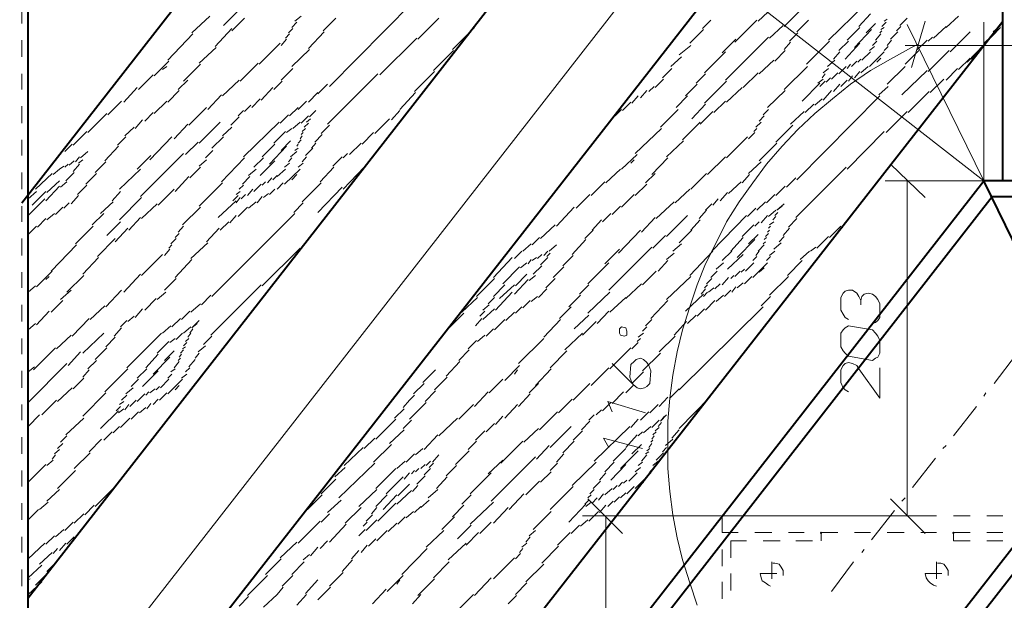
# Model space of a CAD drawing. Header units: millimetres. Extents: x 5545 to 136428, y -146986 to -36607.
# Tile 102 of 105: x 47781 to 48026, y -55244 to -55099. Entities that reach past the tile are written whole.
import ezdxf

# ---------------------------------------------------------------- set-up
doc = ezdxf.new("R2010")
doc.units = ezdxf.units.MM
doc.header["$LTSCALE"] = 8
doc.layers.add('1', color=7, linetype='Continuous')

msp = doc.modelspace()

# ---------------------------------------------------------------- hatches: boundary and pattern name
h = msp.add_hatch(color=7)
h.dxf.hatch_style = 2
h.paths.add_polyline_path([(47986.074, -55151.108), (47985.812, -55151.108), (47985.812, -55150.846), (47986.074, -55150.584), (47986.074, -55150.846)])
h = msp.add_hatch(color=7)
h.dxf.hatch_style = 2
h.paths.add_polyline_path([(47980.573, -55227.332), (47980.311, -55227.332), (47980.311, -55227.07), (47980.573, -55226.808), (47980.835, -55227.07), (47980.835, -55227.332)])
h = msp.add_hatch(color=7)
h.dxf.hatch_style = 2
h.paths.add_polyline_path([(48013.577, -55227.332), (48013.315, -55227.332), (48013.315, -55227.07), (48013.577, -55226.808), (48013.839, -55227.07), (48013.839, -55227.332)])

# ---------------------------------------------------------------- linework, layer by layer
at = {"layer": '1', "color": 7, "lineweight": 40}
for points in [[(48025.888, -55139.321), (48025.888, -54773.132)], [(47781.239, -55144.821), (48025.888, -54831.282)], [(47782.81, -55243.31), (48025.888, -54931.866)], [(47781.239, -55312.199), (48025.888, -54998.922)], [(47782.81, -55444.216), (47782.81, -55084.576)], [(47782.81, -55410.688), (48025.888, -55099.506)], [(47711.465, -55536.23), (48021.173, -55139.321)], [(48047.367, -55139.321), (48021.173, -55139.321)], [(48053.392, -55205.329), (48021.173, -55139.321)], [(47714.63, -55539.083), (48023.269, -55143.25)], [(48023.269, -55143.25), (48047.367, -55143.25)], [(47756.142, -55579.555), (48051.558, -55201.138)], [(47759.1, -55582.61), (48053.392, -55205.329)]]:
    msp.add_lwpolyline(points, dxfattribs=at)
at = {"layer": '1', "color": 7, "lineweight": 5}
for points in [[(48021.173, -55139.321), (47938.925, -55075.146)], [(47640.252, -55467.225), (47943.378, -55078.551)], [(47857.986, -55115.746), (47878.679, -55094.791)], [(47831.531, -55100.554), (47835.198, -55096.887)], [(47964.857, -55099.506), (47968.524, -55096.101)], [(47971.405, -55100.816), (47976.644, -55095.577)], [(47982.407, -55104.221), (47991.313, -55095.577)], [(47990.003, -55100.816), (47992.884, -55097.673)], [(47823.673, -55102.387), (47828.125, -55098.196)], [(47833.626, -55101.864), (47836.769, -55098.72)], [(47848.557, -55101.078), (47849.866, -55099.768)], [(47849.342, -55099.506), (47850.914, -55098.196)], [(47856.415, -55101.864), (47859.558, -55098.72)], [(47879.989, -55103.959), (47885.228, -55098.72)], [(47950.974, -55101.34), (47953.07, -55099.244)], [(47959.094, -55104.745), (47964.595, -55099.244)], [(47974.549, -55102.126), (47977.43, -55099.244)], [(47991.836, -55102.387), (47994.194, -55100.03)], [(47995.765, -55100.816), (47996.813, -55099.768)], [(47996.289, -55099.506), (47997.075, -55098.982)], [(48000.218, -55100.554), (48002.052, -55098.72)], [(48006.505, -55099.506), (48003.1, -55111.031)], [(48011.744, -55101.078), (48014.887, -55098.196)], [(48021.173, -55139.321), (48021.173, -55099.768)], [(47829.435, -55105.793), (47833.626, -55101.34)], [(47847.771, -55102.387), (47848.819, -55101.34)], [(47852.748, -55106.317), (47856.677, -55102.126)], [(47888.633, -55106.578), (47894.134, -55101.078)], [(47947.831, -55105.007), (47951.236, -55101.602)], [(47967.738, -55103.697), (47971.143, -55100.554)], [(47972.715, -55104.483), (47974.81, -55102.387)], [(47987.122, -55104.221), (47990.265, -55101.078)], [(47988.955, -55106.055), (47993.146, -55101.602)], [(47995.242, -55102.387), (47995.765, -55101.864)], [(47995.504, -55101.602), (47996.289, -55101.078)], [(47997.861, -55103.959), (47999.695, -55102.126)], [(47999.433, -55101.864), (48000.48, -55100.816)], [(48021.173, -55139.321), (48002.052, -55100.292)], [(48008.6, -55103.697), (48011.744, -55100.816)], [(48012.791, -55107.102), (48017.768, -55102.126)], [(48025.364, -55101.078), (48016.982, -55109.722)], [(48023.531, -55102.126), (48025.364, -55100.554)], [(47817.648, -55109.198), (47823.934, -55102.649)], [(47840.437, -55110.246), (47845.675, -55105.007)], [(47845.937, -55105.531), (47847.247, -55103.959)], [(47846.985, -55103.697), (47848.033, -55102.649)], [(47870.559, -55112.865), (47879.727, -55103.697)], [(47955.951, -55107.364), (47959.356, -55103.959)], [(47956.737, -55114.175), (47967.476, -55103.435)], [(47971.405, -55106.578), (47972.977, -55104.745)], [(47976.906, -55110.246), (47982.669, -55104.483)], [(47985.026, -55106.84), (47987.383, -55104.483)], [(47986.598, -55108.936), (47990.265, -55105.007)], [(47993.408, -55105.531), (47994.456, -55104.483)], [(47994.194, -55104.221), (47995.504, -55102.649)], [(47997.075, -55105.531), (47998.123, -55104.221)], [(48004.671, -55106.578), (48007.029, -55104.221)], [(48007.291, -55104.483), (48008.338, -55103.435)], [(48021.173, -55105.007), (48023.269, -55103.173)], [(47825.506, -55109.984), (47829.697, -55106.055)], [(47848.557, -55110.769), (47853.01, -55106.578)], [(47883.918, -55111.817), (47888.895, -55106.84)], [(47945.212, -55107.888), (47948.093, -55105.531)], [(47951.498, -55112.341), (47956.737, -55107.102)], [(47969.048, -55109.46), (47971.667, -55106.84)], [(47983.716, -55108.936), (47985.288, -55107.102)], [(47990.789, -55109.198), (47992.884, -55107.102)], [(47992.622, -55106.84), (47993.932, -55105.793)], [(47992.622, -55110.769), (47996.289, -55107.102)], [(47996.289, -55106.84), (47997.337, -55105.793)], [(48003.1, -55106.055), (47997.861, -55108.936)], [(48021.173, -55105.531), (48001.528, -55105.531)], [(48001.528, -55110.246), (48004.933, -55106.84)], [(48004.671, -55105.269), (48003.1, -55106.055)], [(48007.291, -55112.079), (48012.529, -55106.84)], [(48018.03, -55108.936), (48021.173, -55105.793)], [(48021.173, -55105.531), (48047.367, -55105.531)], [(47814.243, -55113.127), (47817.91, -55109.46)], [(47835.722, -55114.437), (47840.175, -55109.984)], [(47943.116, -55110.769), (47945.735, -55108.412)], [(47965.119, -55112.603), (47968.786, -55109.198)], [(47982.145, -55110.769), (47983.978, -55109.198)], [(47988.169, -55110.769), (47989.479, -55109.46)], [(47989.741, -55109.722), (47990.527, -55108.936)], [(47997.861, -55108.936), (47992.884, -55111.817)], [(47994.456, -55109.722), (47995.504, -55108.674)], [(48014.887, -55111.555), (48017.768, -55108.674)], [(47816.338, -55111.555), (47817.386, -55110.769)], [(47821.577, -55114.437), (47825.768, -55110.246)], [(47845.937, -55114.175), (47848.819, -55111.293)], [(47879.203, -55117.056), (47884.18, -55112.079)], [(47941.021, -55113.651), (47943.378, -55111.293)], [(47961.19, -55116.008), (47964.857, -55112.341)], [(47971.405, -55116.532), (47977.168, -55110.769)], [(47981.097, -55112.341), (47982.407, -55111.293)], [(47983.192, -55113.913), (47984.764, -55112.341)], [(47985.026, -55112.603), (47986.86, -55110.769)], [(47987.122, -55111.293), (47987.907, -55110.246)], [(47992.884, -55111.817), (47987.907, -55115.222)], [(47988.955, -55113.651), (47990.265, -55112.079)], [(47990.527, -55112.341), (47992.36, -55110.769)], [(47997.075, -55115.222), (48001.528, -55110.769)], [(48000.742, -55117.842), (48007.029, -55111.817)], [(48011.744, -55114.175), (48014.625, -55111.293)], [(47810.314, -55116.532), (47813.981, -55112.865)], [(47820.267, -55116.532), (47822.625, -55114.175)], [(47831.269, -55118.104), (47835.46, -55114.175)], [(47844.104, -55116.532), (47846.199, -55114.437)], [(47857.462, -55125.176), (47870.035, -55112.603)], [(47939.187, -55116.008), (47941.282, -55113.913)], [(47949.403, -55114.96), (47951.76, -55112.603)], [(47951.498, -55119.937), (47956.999, -55114.437)], [(47979.787, -55114.96), (47981.097, -55113.913)], [(47980.311, -55115.746), (47981.621, -55114.437)], [(47980.835, -55113.651), (47981.621, -55112.603)], [(47981.883, -55114.699), (47982.931, -55113.651)], [(47985.55, -55115.746), (47987.122, -55114.175)], [(47987.383, -55114.437), (47988.431, -55113.127)], [(48007.815, -55117.318), (48011.22, -55113.913)], [(47806.647, -55119.675), (47810.052, -55116.008)], [(47817.648, -55119.675), (47820.529, -55116.794)], [(47840.96, -55119.151), (47843.842, -55116.008)], [(47852.748, -55119.675), (47855.105, -55117.318)], [(47855.105, -55117.58), (47857.462, -55115.222)], [(47875.536, -55121.509), (47879.465, -55117.318)], [(47935.52, -55118.628), (47937.091, -55116.794)], [(47937.615, -55117.056), (47938.925, -55115.746)], [(47946.783, -55118.104), (47949.664, -55115.222)], [(47956.999, -55119.675), (47960.928, -55116.008)], [(47967.214, -55120.985), (47971.667, -55116.794)], [(47975.858, -55119.413), (47980.311, -55114.96)], [(47981.097, -55119.151), (47983.192, -55116.794)], [(47987.907, -55115.222), (47983.454, -55118.89)], [(47983.716, -55117.056), (47985.288, -55115.222)], [(47994.98, -55117.842), (47997.337, -55115.746)], [(48002.314, -55122.295), (48007.553, -55117.056)], [(47802.718, -55122.819), (47806.123, -55119.413)], [(47814.243, -55122.557), (47817.386, -55119.413)], [(47827.602, -55121.509), (47831.007, -55117.842)], [(47838.603, -55120.985), (47840.698, -55118.89)], [(47850.128, -55121.509), (47852.224, -55119.413)], [(47931.067, -55121.771), (47933.162, -55119.675)], [(47933.424, -55119.937), (47934.996, -55118.104)], [(47944.426, -55120.985), (47947.307, -55118.104)], [(47953.855, -55122.295), (47956.737, -55119.413)], [(47974.549, -55139.059), (47995.242, -55118.104)], [(47983.454, -55118.89), (47979.001, -55122.557)], [(47979.001, -55120.461), (47980.835, -55118.89)], [(47822.887, -55125.438), (47827.34, -55120.985)], [(47835.198, -55123.081), (47836.507, -55121.771)], [(47836.769, -55122.033), (47838.341, -55120.461)], [(47848.033, -55123.081), (47850.128, -55120.985)], [(47853.01, -55123.342), (47854.581, -55121.771)], [(47873.441, -55124.128), (47875.536, -55121.771)], [(47929.233, -55123.081), (47930.805, -55121.509)], [(47940.497, -55125.962), (47944.95, -55121.509)], [(47948.355, -55123.866), (47951.76, -55120.199)], [(47950.45, -55125.176), (47953.594, -55122.033)], [(47966.167, -55122.819), (47967.476, -55121.509)], [(47972.977, -55125.176), (47976.382, -55122.033)], [(47976.644, -55122.295), (47978.74, -55120.199)], [(47996.813, -55127.272), (48002.052, -55122.033)], [(47797.741, -55127.272), (47802.456, -55122.557)], [(47809.528, -55126.224), (47811.361, -55124.128)], [(47811.885, -55124.39), (47813.981, -55122.295)], [(47825.506, -55129.891), (47830.745, -55124.652)], [(47833.364, -55125.438), (47835.46, -55123.342)], [(47836.507, -55133.296), (47845.413, -55124.652)], [(47845.675, -55124.914), (47847.771, -55122.819)], [(47848.819, -55126.224), (47850.652, -55124.652)], [(47850.914, -55124.914), (47852.748, -55123.081)], [(47852.224, -55124.652), (47853.271, -55123.866)], [(47853.01, -55123.342), (47854.057, -55122.295)], [(47869.25, -55127.533), (47872.917, -55123.866)], [(47945.997, -55129.105), (47950.45, -55124.652)], [(47964.333, -55125.962), (47965.643, -55124.652)], [(47965.119, -55124.39), (47966.428, -55123.081)], [(47979.001, -55122.557), (47974.81, -55126.486)], [(47794.074, -55130.415), (47797.479, -55127.01)], [(47806.909, -55128.057), (47809.266, -55125.962)], [(47819.22, -55128.843), (47822.625, -55125.176)], [(47831.269, -55128.057), (47833.626, -55125.962)], [(47844.104, -55129.891), (47846.985, -55127.01)], [(47847.247, -55127.272), (47848.557, -55126.224)], [(47851.176, -55127.01), (47851.962, -55126.224)], [(47851.7, -55125.962), (47852.748, -55124.914)], [(47855.891, -55127.533), (47857.986, -55125.438)], [(47934.21, -55132.51), (47940.759, -55126.224)], [(47963.809, -55127.01), (47964.595, -55126.224)], [(47969.31, -55129.629), (47973.501, -55125.438)], [(47974.81, -55126.486), (47970.881, -55130.677)], [(47987.122, -55136.439), (47996.289, -55127.01)], [(47805.075, -55130.415), (47807.17, -55128.319)], [(47813.195, -55134.082), (47818.696, -55128.319)], [(47822.101, -55132.772), (47825.244, -55129.629)], [(47828.649, -55131.201), (47831.531, -55128.319)], [(47845.937, -55131.724), (47848.295, -55129.367)], [(47850.128, -55129.891), (47850.914, -55129.105)], [(47850.652, -55128.843), (47851.176, -55128.057)], [(47850.914, -55127.795), (47851.438, -55127.272)], [(47854.319, -55129.629), (47856.153, -55127.795)], [(47866.106, -55130.153), (47868.988, -55127.272)], [(47942.068, -55133.296), (47946.259, -55129.367)], [(47956.999, -55133.558), (47962.237, -55128.319)], [(47962.499, -55128.843), (47964.071, -55127.272)], [(47791.978, -55131.986), (47793.812, -55130.153)], [(47795.907, -55133.558), (47797.741, -55131.986)], [(47801.932, -55134.344), (47805.337, -55130.677)], [(47827.078, -55133.558), (47828.911, -55131.724)], [(47841.222, -55133.296), (47844.366, -55130.153)], [(47843.056, -55135.13), (47847.247, -55130.677)], [(47848.295, -55133.296), (47849.866, -55131.986)], [(47849.342, -55131.724), (47850.128, -55131.201)], [(47849.866, -55130.677), (47850.128, -55130.153)], [(47851.962, -55133.034), (47853.795, -55131.201)], [(47853.533, -55131.201), (47854.581, -55129.891)], [(47862.963, -55132.772), (47865.844, -55129.891)], [(47965.119, -55134.344), (47969.572, -55129.891)], [(47970.881, -55130.677), (47966.952, -55135.13)], [(47793.026, -55135.392), (47794.336, -55134.344)], [(47794.597, -55134.606), (47795.645, -55133.296)], [(47795.383, -55134.868), (47796.431, -55134.082)], [(47810.052, -55136.439), (47813.457, -55133.034)], [(47810.838, -55143.25), (47821.577, -55132.51)], [(47825.506, -55135.654), (47827.34, -55134.082)], [(47831.007, -55139.583), (47836.769, -55133.558)], [(47839.127, -55135.915), (47841.484, -55133.558)], [(47840.698, -55138.011), (47844.366, -55134.344)], [(47847.771, -55134.606), (47848.557, -55133.558)], [(47851.176, -55134.606), (47852.224, -55133.296)], [(47858.772, -55135.654), (47861.13, -55133.296)], [(47861.392, -55133.558), (47862.439, -55132.51)], [(47930.805, -55136.439), (47934.734, -55132.772)], [(47933.162, -55134.868), (47933.948, -55134.082)], [(47938.401, -55137.749), (47942.33, -55133.558)], [(47952.284, -55137.749), (47956.737, -55133.296)], [(47789.097, -55137.749), (47790.668, -55136.439)], [(47790.668, -55136.439), (47791.716, -55135.654)], [(47791.978, -55135.915), (47792.764, -55135.13)], [(47794.074, -55136.963), (47795.645, -55135.13)], [(47799.574, -55137.225), (47802.194, -55134.606)], [(47805.599, -55141.416), (47810.838, -55136.439)], [(47823.149, -55138.535), (47825.768, -55135.915)], [(47837.817, -55138.011), (47839.651, -55136.439)], [(47844.889, -55138.273), (47846.985, -55136.439)], [(47846.723, -55135.915), (47848.033, -55134.868)], [(47846.723, -55140.106), (47850.652, -55136.439)], [(47850.128, -55135.915), (47851.438, -55134.868)], [(47855.629, -55139.583), (47859.034, -55135.915)], [(47861.392, -55141.416), (47866.63, -55135.915)], [(47926.876, -55139.845), (47930.543, -55136.439)], [(47962.499, -55137.487), (47965.643, -55134.606)], [(47966.952, -55135.13), (47963.547, -55139.845)], [(47974.287, -55148.488), (47986.86, -55135.915)], [(47997.861, -55135.13), (48006.505, -55143.512)], [(47784.644, -55141.416), (47788.835, -55137.487)], [(47787.525, -55142.202), (47790.668, -55139.321)], [(47792.24, -55139.321), (47794.336, -55137.225)], [(47797.217, -55140.106), (47799.836, -55137.487)], [(47819.482, -55141.94), (47822.887, -55138.273)], [(47836.246, -55140.106), (47838.079, -55138.273)], [(47842.532, -55139.845), (47843.58, -55138.535)], [(47843.842, -55139.059), (47844.889, -55138.011)], [(47848.557, -55139.059), (47849.866, -55137.749)], [(47936.83, -55139.845), (47939.187, -55137.487)], [(47948.093, -55141.416), (47952.022, -55137.487)], [(47960.928, -55139.845), (47962.761, -55137.749)], [(47971.929, -55140.892), (47974.287, -55138.535)], [(48021.173, -55139.321), (47996.551, -55139.321)], [(48002.052, -55222.879), (48002.052, -55139.321)], [(47787.263, -55144.297), (47790.668, -55140.63)], [(47790.93, -55140.892), (47792.502, -55139.583)], [(47795.121, -55142.726), (47797.479, -55140.368)], [(47815.291, -55145.345), (47819.22, -55141.416)], [(47825.506, -55145.607), (47831.269, -55139.845)], [(47835.46, -55141.416), (47836.507, -55140.368)], [(47837.555, -55142.988), (47838.865, -55141.416)], [(47839.127, -55141.94), (47840.96, -55140.106)], [(47841.222, -55140.368), (47842.008, -55139.583)], [(47843.056, -55142.726), (47844.366, -55141.416)], [(47844.889, -55141.416), (47846.461, -55139.845)], [(47851.176, -55144.559), (47855.891, -55139.845)], [(47855.105, -55147.179), (47861.13, -55140.892)], [(47923.209, -55142.988), (47926.614, -55139.583)], [(47934.21, -55142.988), (47937.091, -55140.106)], [(47944.164, -55144.821), (47947.831, -55141.416)], [(47957.523, -55142.464), (47960.666, -55139.583)], [(47963.547, -55139.845), (47960.142, -55144.559)], [(47969.31, -55142.988), (47971.667, -55140.63)], [(47782.81, -55143.774), (47784.906, -55141.94)], [(47782.81, -55147.965), (47787.001, -55143.774)], [(47783.858, -55145.345), (47787.263, -55141.94)], [(47793.55, -55145.083), (47795.383, -55142.988)], [(47803.765, -55144.297), (47805.861, -55141.94)], [(47805.599, -55149.012), (47811.1, -55143.512)], [(47830.221, -55148.488), (47834.674, -55144.297)], [(47833.888, -55144.297), (47835.198, -55142.988)], [(47834.674, -55142.726), (47835.722, -55141.94)], [(47834.674, -55144.821), (47835.722, -55143.512)], [(47835.984, -55143.774), (47837.031, -55142.726)], [(47839.913, -55144.821), (47841.222, -55143.25)], [(47841.484, -55143.512), (47842.794, -55142.464)], [(47919.542, -55146.131), (47922.947, -55142.726)], [(47930.805, -55145.869), (47933.948, -55142.726)], [(47953.594, -55145.345), (47954.903, -55143.774)], [(47955.427, -55144.297), (47957.261, -55142.202)], [(47966.952, -55144.821), (47969.048, -55142.726)], [(47789.621, -55147.703), (47791.454, -55145.869)], [(47791.716, -55146.131), (47793.026, -55144.821)], [(47800.884, -55147.441), (47804.027, -55144.559)], [(47811.1, -55148.75), (47815.029, -55145.083)], [(47821.315, -55150.322), (47825.768, -55145.869)], [(47835.198, -55148.227), (47837.555, -55145.869)], [(47837.817, -55146.131), (47839.651, -55144.559)], [(47849.08, -55147.179), (47851.438, -55144.821)], [(47914.565, -55150.584), (47919.018, -55145.869)], [(47928.448, -55147.703), (47930.543, -55145.607)], [(47939.449, -55148.75), (47943.902, -55144.559)], [(47950.188, -55148.75), (47952.022, -55146.655)], [(47951.76, -55146.655), (47953.332, -55145.083)], [(47960.142, -55144.559), (47956.999, -55149.536)], [(47962.237, -55148.227), (47964.333, -55146.131)], [(47964.595, -55146.655), (47966.69, -55144.559)], [(47967.476, -55148.227), (47969.31, -55146.655)], [(47969.572, -55146.655), (47971.405, -55145.083)], [(47969.572, -55146.655), (47970.881, -55145.607)], [(47785.168, -55150.846), (47787.263, -55148.75)], [(47787.525, -55149.012), (47789.359, -55147.441)], [(47798.788, -55150.322), (47801.67, -55147.441)], [(47807.956, -55151.632), (47810.838, -55148.488)], [(47828.649, -55168.134), (47849.342, -55147.441)], [(47833.102, -55149.798), (47834.674, -55147.965)], [(47923.471, -55151.632), (47925.828, -55149.012)], [(47926.09, -55149.536), (47928.186, -55147.441)], [(47935.782, -55152.156), (47939.187, -55148.488)], [(47942.068, -55153.203), (47947.307, -55147.965)], [(47948.093, -55151.632), (47950.45, -55149.012)], [(47953.332, -55156.87), (47961.976, -55147.965)], [(47965.643, -55149.798), (47967.214, -55147.965)], [(47968.524, -55149.012), (47969.31, -55148.227)], [(47969.048, -55147.965), (47969.834, -55147.179)], [(47972.453, -55150.846), (47974.549, -55148.75)], [(47782.81, -55152.679), (47784.906, -55150.584)], [(47794.597, -55155.037), (47799.05, -55150.584)], [(47802.456, -55152.941), (47805.861, -55149.536)], [(47804.551, -55154.513), (47807.694, -55151.108)], [(47820.267, -55152.156), (47821.577, -55150.584)], [(47827.34, -55154.513), (47830.483, -55151.108)], [(47830.745, -55151.632), (47832.84, -55149.536)], [(47910.636, -55153.727), (47914.303, -55150.322)], [(47921.637, -55153.727), (47923.733, -55151.632)], [(47930.019, -55157.394), (47935.52, -55151.632)], [(47945.212, -55154.775), (47948.355, -55151.632)], [(47956.999, -55149.536), (47954.379, -55154.775)], [(47960.928, -55153.203), (47963.809, -55150.322)], [(47964.071, -55150.584), (47965.119, -55149.536)], [(47967.214, -55152.156), (47967.738, -55151.632)], [(47967.476, -55151.108), (47968, -55150.584)], [(47967.738, -55150.322), (47968.786, -55149.536)], [(47971.143, -55152.941), (47972.715, -55151.108)], [(47982.669, -55153.465), (47985.55, -55150.584)], [(47800.098, -55158.18), (47804.551, -55153.727)], [(47818.434, -55155.037), (47819.743, -55153.727)], [(47819.482, -55153.465), (47820.529, -55152.418)], [(47908.54, -55155.299), (47910.374, -55153.465)], [(47918.494, -55157.656), (47921.899, -55153.989)], [(47938.663, -55156.085), (47941.806, -55152.941)], [(47958.046, -55156.87), (47961.19, -55153.465)], [(47959.618, -55158.442), (47964.071, -55153.989)], [(47962.499, -55155.037), (47964.857, -55152.679)], [(47966.428, -55153.989), (47966.952, -55153.465)], [(47966.69, -55153.203), (47967.476, -55152.418)], [(47970.096, -55154.513), (47971.405, -55153.203)], [(47979.525, -55156.085), (47982.407, -55153.203)], [(47788.573, -55161.847), (47794.859, -55155.299)], [(47816.862, -55157.918), (47818.172, -55156.347)], [(47817.91, -55156.085), (47818.696, -55155.299)], [(47823.411, -55158.704), (47827.602, -55154.775)], [(47841.222, -55165.514), (47850.652, -55156.085)], [(47906.183, -55156.87), (47908.278, -55155.037)], [(47912.731, -55156.87), (47914.565, -55155.299)], [(47926.614, -55160.014), (47930.281, -55156.347)], [(47927.662, -55166.562), (47938.401, -55155.823)], [(47943.64, -55156.87), (47945.735, -55155.037)], [(47954.379, -55154.775), (47951.76, -55160.014)], [(47964.857, -55156.87), (47966.428, -55155.299)], [(47966.167, -55155.037), (47966.69, -55154.513)], [(47968.786, -55156.347), (47970.619, -55154.775)], [(47977.954, -55156.87), (47979.263, -55155.823)], [(47796.431, -55162.633), (47800.36, -55158.442)], [(47811.1, -55162.895), (47816.338, -55157.656)], [(47819.482, -55163.419), (47823.673, -55158.966)], [(47898.849, -55163.419), (47903.563, -55158.442)], [(47904.087, -55158.704), (47905.921, -55156.87)], [(47907.493, -55160.014), (47908.278, -55158.966)], [(47908.54, -55159.228), (47909.588, -55158.442)], [(47909.85, -55158.704), (47910.898, -55157.656)], [(47910.636, -55160.276), (47912.469, -55158.442)], [(47911.422, -55157.918), (47912.469, -55156.87)], [(47912.207, -55158.18), (47912.993, -55157.394)], [(47916.136, -55160.538), (47918.756, -55157.918)], [(47942.068, -55158.966), (47943.902, -55157.394)], [(47947.831, -55162.895), (47953.594, -55156.87)], [(47955.951, -55159.228), (47958.308, -55156.87)], [(47957.261, -55161.323), (47961.19, -55157.656)], [(47963.547, -55159.228), (47964.595, -55158.18)], [(47964.333, -55157.918), (47965.119, -55156.87)], [(47966.952, -55159.228), (47968, -55158.18)], [(47967.738, -55157.918), (47969.048, -55156.87)], [(47975.334, -55158.966), (47977.692, -55156.87)], [(47901.206, -55164.991), (47905.397, -55160.8)], [(47905.659, -55161.061), (47907.231, -55159.752)], [(47908.802, -55162.633), (47910.898, -55160.538)], [(47913.779, -55163.419), (47916.398, -55160.8)], [(47922.423, -55164.991), (47927.662, -55159.752)], [(47939.973, -55161.847), (47942.33, -55159.228)], [(47951.76, -55160.014), (47949.664, -55165.252)], [(47954.379, -55161.323), (47956.213, -55159.752)], [(47960.666, -55162.109), (47961.452, -55161.323)], [(47961.714, -55161.847), (47963.809, -55159.752)], [(47963.547, -55163.419), (47967.214, -55159.752)], [(47965.119, -55162.109), (47966.428, -55161.061)], [(47972.191, -55162.895), (47975.858, -55159.228)], [(47784.906, -55165.776), (47788.835, -55161.847)], [(47787.263, -55163.943), (47788.049, -55163.157)], [(47792.502, -55167.086), (47796.693, -55162.895)], [(47806.647, -55167.086), (47810.838, -55162.633)], [(47816.862, -55166.562), (47819.743, -55163.681)], [(47894.658, -55168.134), (47899.111, -55163.681)], [(47904.087, -55167.61), (47907.493, -55163.943)], [(47904.349, -55165.514), (47907.231, -55162.633)], [(47907.754, -55164.205), (47909.326, -55162.895)], [(47911.945, -55166.038), (47914.303, -55163.681)], [(47936.044, -55165.252), (47939.449, -55161.847)], [(47942.068, -55168.92), (47948.093, -55163.157)], [(47952.022, -55164.991), (47953.332, -55163.681)], [(47953.07, -55163.419), (47954.641, -55161.847)], [(47955.951, -55165.252), (47957.523, -55163.419)], [(47958.046, -55163.681), (47958.832, -55162.895)], [(47959.094, -55163.157), (47960.404, -55161.847)], [(47961.452, -55164.991), (47963.285, -55163.157)], [(47967.738, -55167.872), (47972.453, -55163.157)], [(47782.81, -55167.086), (47784.644, -55165.514)], [(47828.387, -55177.825), (47840.96, -55165.252)], [(47898.849, -55168.134), (47901.73, -55165.252)], [(47900.42, -55168.658), (47904.087, -55165.252)], [(47910.112, -55168.396), (47912.207, -55166.3)], [(47920.327, -55167.61), (47922.685, -55165.252)], [(47931.853, -55168.658), (47935.782, -55164.991)], [(47949.664, -55165.252), (47947.831, -55170.753)], [(47950.712, -55167.61), (47951.76, -55166.3)], [(47951.498, -55166.038), (47952.284, -55165.252)], [(47952.546, -55167.086), (47953.855, -55166.038)], [(47954.117, -55166.3), (47955.427, -55164.991)], [(47958.308, -55167.086), (47959.356, -55165.776)], [(47959.618, -55166.038), (47961.19, -55164.729)], [(47790.93, -55168.92), (47793.55, -55166.562)], [(47802.194, -55170.753), (47806.123, -55166.562)], [(47811.885, -55171.539), (47814.767, -55168.658)], [(47815.029, -55168.92), (47817.124, -55167.086)], [(47826.03, -55170.229), (47828.387, -55167.872)], [(47890.99, -55172.063), (47894.92, -55168.396)], [(47897.539, -55169.967), (47899.111, -55168.396)], [(47899.372, -55171.539), (47903.563, -55167.086)], [(47908.278, -55169.443), (47909.85, -55168.134)], [(47917.708, -55170.753), (47920.589, -55167.872)], [(47922.423, -55172.325), (47927.924, -55167.086)], [(47927.924, -55172.063), (47931.853, -55168.396)], [(47946.783, -55171.801), (47951.236, -55167.61)], [(47951.236, -55168.134), (47952.284, -55167.086)], [(47954.379, -55169.443), (47956.213, -55167.872)], [(47956.475, -55168.134), (47958.046, -55166.562)], [(47965.643, -55170.491), (47968, -55168.134)], [(47788.573, -55172.063), (47791.454, -55169.182)], [(47798.265, -55173.896), (47801.932, -55170.491)], [(47809.528, -55173.373), (47811.361, -55171.277)], [(47823.411, -55172.063), (47825.768, -55169.967)], [(47896.229, -55171.539), (47897.801, -55170.229)], [(47896.229, -55173.896), (47899.111, -55171.277)], [(47904.349, -55172.325), (47905.921, -55170.753)], [(47906.183, -55171.015), (47908.016, -55169.182)], [(47915.351, -55173.634), (47918.232, -55170.753)], [(47938.139, -55173.634), (47942.33, -55169.182)], [(47945.212, -55191.446), (47966.167, -55170.753)], [(47947.831, -55170.753), (47945.997, -55176.516)], [(47949.664, -55173.111), (47951.498, -55171.277)], [(47951.76, -55171.539), (47954.117, -55169.182)], [(47784.906, -55175.206), (47788.049, -55171.801)], [(47793.812, -55178.087), (47798.003, -55173.634)], [(47807.694, -55174.42), (47809.266, -55173.111)], [(47818.696, -55175.73), (47820.791, -55173.634)], [(47821.053, -55173.896), (47823.149, -55171.801)], [(47887.585, -55176.254), (47891.514, -55172.325)], [(47894.396, -55175.468), (47895.967, -55173.634)], [(47895.443, -55173.111), (47896.753, -55171.801)], [(47901.992, -55174.158), (47904.087, -55172.063)], [(47919.018, -55176.254), (47922.685, -55172.849)], [(47924.78, -55174.944), (47927.662, -55171.801)], [(47947.307, -55174.944), (47949.403, -55172.849)], [(47782.81, -55176.516), (47784.644, -55174.944)], [(47804.289, -55178.087), (47806.123, -55175.992)], [(47805.861, -55175.73), (47807.432, -55174.158)], [(47816.338, -55177.302), (47818.434, -55175.468)], [(47821.577, -55177.302), (47823.411, -55175.73)], [(47823.149, -55177.302), (47823.934, -55176.254)], [(47823.673, -55175.992), (47825.506, -55174.158)], [(47823.673, -55175.992), (47824.982, -55174.944)], [(47897.015, -55178.087), (47898.849, -55176.254)], [(47899.111, -55176.516), (47901.73, -55173.896)], [(47911.422, -55178.349), (47915.613, -55173.896)], [(47921.113, -55177.825), (47924.518, -55174.42)], [(47936.044, -55176.778), (47937.091, -55175.73)], [(47936.83, -55175.468), (47938.401, -55173.896)], [(47943.902, -55177.825), (47947.045, -55174.42)], [(47789.883, -55181.231), (47793.55, -55177.825)], [(47796.431, -55182.278), (47801.67, -55177.302)], [(47802.194, -55180.707), (47804.551, -55178.349)], [(47807.432, -55185.946), (47816.076, -55177.302)], [(47818.172, -55179.659), (47819.482, -55178.611)], [(47819.743, -55178.873), (47821.315, -55177.302)], [(47822.101, -55179.397), (47822.887, -55178.611)], [(47822.625, -55178.349), (47823.411, -55177.302)], [(47826.554, -55180.183), (47828.649, -55178.087)], [(47894.92, -55179.397), (47896.753, -55177.825)], [(47905.135, -55184.898), (47911.422, -55178.611)], [(47916.66, -55181.493), (47921.113, -55177.302)], [(47934.734, -55179.397), (47935.52, -55178.611)], [(47934.996, -55178.349), (47936.306, -55177.302)], [(47940.235, -55182.016), (47944.164, -55178.087)], [(47945.997, -55176.516), (47944.688, -55182.016)], [(47784.12, -55186.469), (47789.621, -55180.969)], [(47799.574, -55183.85), (47802.456, -55180.969)], [(47815.029, -55182.278), (47817.91, -55179.397)], [(47821.315, -55181.231), (47822.101, -55180.707)], [(47821.577, -55180.445), (47822.363, -55179.659)], [(47825.244, -55182.016), (47827.078, -55180.445)], [(47892.562, -55181.231), (47894.658, -55179.135)], [(47927.924, -55186.207), (47933.162, -55180.969)], [(47933.424, -55181.231), (47934.996, -55179.659)], [(47792.764, -55185.422), (47795.907, -55182.016)], [(47812.147, -55185.946), (47815.291, -55182.54)], [(47813.981, -55187.517), (47818.172, -55183.326)], [(47816.862, -55184.112), (47819.22, -55181.755)], [(47820.267, -55184.112), (47820.791, -55183.588)], [(47820.529, -55183.326), (47821.053, -55182.54)], [(47820.791, -55182.278), (47821.577, -55181.493)], [(47824.458, -55183.588), (47825.506, -55182.278)], [(47890.205, -55184.112), (47892.824, -55181.493)], [(47912.993, -55185.946), (47917.184, -55181.755)], [(47936.044, -55186.731), (47940.497, -55182.278)], [(47944.688, -55182.016), (47943.64, -55187.779)], [(48023.793, -55189.875), (48029.293, -55182.54)], [(47782.81, -55194.589), (47792.502, -55184.898)], [(47782.81, -55186.993), (47784.382, -55185.684)], [(47797.741, -55186.207), (47799.836, -55184.112)], [(47819.22, -55185.946), (47820.529, -55184.374)], [(47822.101, -55186.993), (47823.149, -55185.946)], [(47822.887, -55185.684), (47824.458, -55183.85)], [(47887.061, -55188.041), (47890.467, -55184.374)], [(47901.73, -55189.089), (47905.397, -55185.422)], [(47923.209, -55190.398), (47927.662, -55185.946)], [(47794.074, -55191.184), (47796.693, -55188.565)], [(47796.431, -55188.303), (47798.003, -55186.469)], [(47801.932, -55191.97), (47807.694, -55186.207)], [(47810.052, -55188.565), (47812.409, -55186.207)], [(47811.361, -55190.66), (47815.291, -55186.731)], [(47817.648, -55188.565), (47818.696, -55187.517)], [(47818.434, -55186.993), (47819.482, -55186.207)], [(47821.053, -55188.565), (47822.363, -55187.517)], [(47881.299, -55189.613), (47884.442, -55186.469)], [(47884.18, -55191.446), (47887.323, -55188.303)], [(47904.087, -55187.517), (47904.873, -55186.469)], [(47909.326, -55190.398), (47913.255, -55186.207)], [(47933.424, -55189.875), (47936.306, -55186.993)], [(47943.64, -55187.779), (47942.854, -55193.542)], [(47790.145, -55194.328), (47793.812, -55190.922)], [(47807.17, -55192.494), (47809.004, -55190.922)], [(47808.48, -55190.66), (47810.314, -55188.827)], [(47814.767, -55191.446), (47815.552, -55190.66)], [(47815.814, -55190.922), (47817.91, -55188.827)], [(47817.648, -55192.494), (47821.315, -55188.827)], [(47819.482, -55191.446), (47820.529, -55190.398)], [(47878.941, -55192.494), (47881.561, -55189.875)], [(47897.801, -55192.232), (47901.206, -55188.827)], [(47907.754, -55192.232), (47910.112, -55189.875)], [(47918.756, -55194.066), (47922.947, -55189.875)], [(47931.853, -55192.232), (47933.686, -55190.398)], [(47796.431, -55197.995), (47802.194, -55192.232)], [(47806.123, -55194.066), (47807.432, -55192.756)], [(47810.052, -55194.328), (47811.885, -55192.494)], [(47812.147, -55192.756), (47812.933, -55191.97)], [(47813.195, -55192.232), (47814.505, -55191.184)], [(47815.552, -55194.066), (47817.386, -55192.232)], [(47877.894, -55194.066), (47879.203, -55192.756)], [(47881.823, -55194.328), (47884.442, -55191.708)], [(47894.134, -55195.637), (47897.539, -55191.97)], [(47905.135, -55195.637), (47908.016, -55192.494)], [(47928.448, -55194.851), (47931.329, -55191.97)], [(47940.235, -55195.637), (47942.33, -55193.28)], [(47942.854, -55193.542), (47945.212, -55191.184)], [(47945.212, -55201.138), (47952.808, -55193.28)], [(48021.173, -55193.018), (48021.697, -55192.232)], [(47786.215, -55197.733), (47789.883, -55194.066)], [(47804.813, -55196.685), (47805.861, -55195.637)], [(47805.599, -55195.113), (47806.647, -55194.328)], [(47806.909, -55196.423), (47807.956, -55195.113)], [(47808.218, -55195.637), (47809.79, -55194.066)], [(47810.576, -55197.209), (47812.147, -55195.899)], [(47812.409, -55196.161), (47813.457, -55194.851)], [(47813.981, -55195.113), (47815.291, -55193.804)], [(47876.322, -55195.899), (47877.894, -55194.066)], [(47880.251, -55196.423), (47882.085, -55194.589)], [(47890.205, -55198.78), (47893.872, -55195.113)], [(47901.73, -55198.519), (47904.873, -55195.113)], [(47915.089, -55197.209), (47918.494, -55193.804)], [(47926.09, -55196.685), (47928.186, -55194.589)], [(47937.877, -55197.209), (47939.973, -55195.113)], [(47942.854, -55193.542), (47942.33, -55199.304)], [(48013.577, -55202.971), (48019.34, -55195.637)], [(47782.81, -55200.614), (47785.692, -55197.733)], [(47800.884, -55201.138), (47805.337, -55196.685)], [(47805.337, -55197.209), (47806.647, -55196.161)], [(47808.48, -55198.78), (47810.314, -55196.947)], [(47874.226, -55198.519), (47876.584, -55196.161)], [(47877.894, -55198.78), (47880.251, -55196.423)], [(47899.372, -55200.09), (47901.206, -55197.995)], [(47910.374, -55201.4), (47914.827, -55196.947)], [(47922.685, -55199.042), (47923.995, -55197.733)], [(47924.518, -55197.733), (47925.828, -55196.423)], [(47935.52, -55199.042), (47937.615, -55196.947)], [(47940.497, -55199.304), (47942.068, -55197.733)], [(47940.497, -55199.304), (47941.544, -55197.995)], [(47792.24, -55202.71), (47796.693, -55198.519)], [(47804.027, -55202.186), (47805.599, -55200.614)], [(47805.861, -55200.876), (47808.218, -55198.519)], [(47869.512, -55203.757), (47874.488, -55198.78)], [(47876.322, -55201.138), (47878.417, -55199.042)], [(47885.228, -55202.971), (47889.943, -55198.519)], [(47897.015, -55201.924), (47899.111, -55199.828)], [(47912.993, -55205.853), (47918.232, -55200.614)], [(47920.851, -55201.4), (47922.947, -55199.304)], [(47923.995, -55209.258), (47932.9, -55200.614)], [(47933.162, -55200.876), (47934.996, -55198.78)], [(47936.306, -55202.186), (47938.139, -55200.614)], [(47938.401, -55200.876), (47940.235, -55199.042)], [(47939.973, -55200.614), (47940.759, -55199.566)], [(47942.33, -55199.304), (47942.33, -55205.329)], [(47790.93, -55204.543), (47792.502, -55202.971)], [(47801.67, -55204.019), (47803.765, -55201.924)], [(47872.917, -55204.805), (47876.584, -55201.4)], [(47881.561, -55206.377), (47884.966, -55202.71)], [(47894.396, -55204.019), (47896.753, -55201.662)], [(47906.445, -55204.543), (47910.112, -55201.138)], [(47918.756, -55204.019), (47921.113, -55201.662)], [(47931.853, -55205.853), (47934.734, -55202.71)], [(47934.996, -55202.971), (47936.044, -55201.924)], [(47938.401, -55203.757), (47938.925, -55202.971)], [(47938.663, -55202.71), (47939.449, -55201.924)], [(47939.187, -55201.662), (47940.235, -55200.876)], [(47943.378, -55203.495), (47945.212, -55201.4)], [(47790.145, -55206.115), (47791.454, -55204.805)], [(47798.003, -55206.901), (47801.146, -55203.757)], [(47866.63, -55206.115), (47869.25, -55203.495)], [(47868.988, -55209.52), (47873.441, -55205.067)], [(47892.562, -55206.377), (47894.658, -55204.281)], [(47900.682, -55209.782), (47906.183, -55204.281)], [(47909.588, -55208.734), (47912.731, -55205.329)], [(47916.136, -55207.162), (47919.018, -55204.281)], [(47933.424, -55207.424), (47935.782, -55205.067)], [(47937.615, -55205.853), (47938.401, -55204.805)], [(47938.139, -55204.543), (47938.663, -55204.019)], [(47941.806, -55205.329), (47943.64, -55203.757)], [(47942.33, -55205.329), (47942.33, -55211.092)], [(48010.958, -55206.115), (48011.744, -55205.329)], [(47788.835, -55208.734), (47789.621, -55207.686)], [(47789.359, -55207.424), (47790.668, -55206.377)], [(47794.336, -55211.092), (47798.265, -55207.162)], [(47861.653, -55210.306), (47866.368, -55205.853)], [(47877.108, -55209.52), (47879.203, -55207.424)], [(47879.465, -55207.686), (47881.299, -55206.115)], [(47883.656, -55209.52), (47885.228, -55207.686)], [(47889.419, -55210.044), (47892.824, -55206.639)], [(47898.325, -55219.212), (47909.326, -55208.21)], [(47914.565, -55209.52), (47916.398, -55207.424)], [(47928.709, -55209.258), (47931.853, -55206.115)], [(47930.543, -55211.092), (47934.996, -55206.639)], [(47935.782, -55209.258), (47937.091, -55207.686)], [(47936.83, -55207.424), (47937.615, -55206.901)], [(47937.091, -55206.639), (47937.877, -55206.115)], [(47939.449, -55208.996), (47941.282, -55207.162)], [(47941.021, -55206.901), (47942.068, -55205.853)], [(47782.81, -55214.497), (47787.263, -55210.044)], [(47787.525, -55210.306), (47789.097, -55208.996)], [(47860.344, -55218.426), (47869.25, -55209.782)], [(47874.75, -55211.092), (47876.846, -55209.258)], [(47880.775, -55211.092), (47881.823, -55210.044)], [(47882.085, -55210.306), (47883.132, -55209.258)], [(47882.87, -55210.83), (47883.918, -55209.782)], [(47887.061, -55212.925), (47889.681, -55210.306)], [(47897.539, -55212.401), (47901.206, -55208.996)], [(47912.993, -55211.615), (47914.827, -55209.782)], [(47918.494, -55215.283), (47924.518, -55209.52)], [(47926.614, -55211.877), (47928.971, -55209.52)], [(47928.186, -55213.973), (47931.853, -55210.044)], [(47934.996, -55210.306), (47936.044, -55209.52)], [(47938.663, -55210.306), (47939.973, -55209.258)], [(48003.362, -55215.806), (48009.124, -55208.472)], [(47790.145, -55216.068), (47794.597, -55211.615)], [(47859.296, -55213.187), (47861.915, -55210.83)], [(47869.512, -55216.068), (47874.488, -55211.092)], [(47876.584, -55213.711), (47877.894, -55212.139)], [(47878.417, -55212.401), (47879.203, -55211.615)], [(47879.465, -55211.877), (47880.251, -55211.092)], [(47879.727, -55215.021), (47881.823, -55212.925)], [(47881.561, -55212.663), (47883.132, -55211.092)], [(47893.086, -55217.378), (47898.325, -55212.139)], [(47910.636, -55214.497), (47913.255, -55211.877)], [(47925.304, -55213.973), (47926.876, -55212.139)], [(47932.639, -55214.235), (47934.734, -55212.139)], [(47934.21, -55211.877), (47935.52, -55210.83)], [(47934.21, -55216.068), (47938.139, -55212.139)], [(47937.877, -55211.877), (47938.925, -55210.83)], [(47942.33, -55211.092), (47942.854, -55216.854)], [(47799.574, -55220.521), (47805.075, -55215.021)], [(47855.891, -55217.378), (47859.558, -55213.711)], [(47872.131, -55217.378), (47876.322, -55213.187)], [(47875.012, -55217.902), (47877.894, -55215.021)], [(47878.679, -55216.854), (47879.989, -55215.283)], [(47884.704, -55216.068), (47887.323, -55213.187)], [(47906.969, -55217.64), (47910.374, -55214.235)], [(47912.993, -55221.307), (47918.756, -55215.544)], [(47923.733, -55216.068), (47925.566, -55214.235)], [(47928.709, -55216.33), (47929.757, -55215.283)], [(47930.019, -55215.544), (47931.067, -55214.497)], [(47931.329, -55214.759), (47932.115, -55213.973)], [(47932.115, -55217.378), (47933.948, -55215.544)], [(47936.044, -55214.759), (47936.306, -55214.497)], [(47787.525, -55219.212), (47790.668, -55216.33)], [(47852.486, -55221.307), (47856.153, -55217.64)], [(47865.321, -55220.521), (47869.774, -55216.33)], [(47869.512, -55220.521), (47872.393, -55217.64)], [(47871.345, -55221.307), (47874.75, -55217.64)], [(47874.75, -55219.997), (47878.417, -55216.592)], [(47882.608, -55218.426), (47884.966, -55216.33)], [(47890.99, -55219.997), (47893.348, -55217.64)], [(47902.778, -55221.307), (47906.445, -55217.378)], [(47922.423, -55218.426), (47923.209, -55217.64)], [(47922.947, -55217.378), (47923.995, -55216.33)], [(47925.042, -55218.95), (47926.352, -55217.378)], [(47926.614, -55217.64), (47928.448, -55216.068)], [(47930.543, -55218.426), (47931.853, -55217.116)], [(47942.854, -55216.854), (47943.64, -55222.617)], [(47785.692, -55221.307), (47787.787, -55219.474)], [(47796.955, -55222.617), (47799.312, -55220.259)], [(47857.462, -55222.093), (47860.868, -55218.95)], [(47870.035, -55224.188), (47874.488, -55219.735)], [(47880.775, -55220.783), (47882.87, -55218.95)], [(47888.633, -55223.141), (47891.514, -55220.259)], [(47893.086, -55224.974), (47898.849, -55219.474)], [(47917.708, -55224.45), (47921.899, -55219.997)], [(47921.637, -55219.997), (47922.685, -55218.95)], [(47921.899, -55220.521), (47923.209, -55219.474)], [(47922.423, -55218.688), (47931.067, -55227.332)], [(47923.471, -55219.735), (47924.78, -55218.426)], [(47925.304, -55222.093), (47926.876, -55220.259)], [(47927.4, -55220.521), (47928.709, -55219.212)], [(47928.971, -55219.474), (47930.281, -55218.164)], [(48006.505, -55227.332), (47997.861, -55218.688)], [(48000.742, -55219.212), (48001.528, -55218.426)], [(47782.81, -55223.926), (47785.43, -55221.307)], [(47794.336, -55224.712), (47796.693, -55222.355)], [(47855.891, -55224.45), (47857.986, -55222.355)], [(47861.915, -55224.712), (47865.844, -55220.783)], [(47867.154, -55224.188), (47868.726, -55222.617)], [(47868.464, -55222.355), (47869.774, -55220.783)], [(47877.108, -55223.403), (47878.941, -55221.831)], [(47879.203, -55222.093), (47880.775, -55220.521)], [(47898.849, -55224.712), (47902.516, -55220.783)], [(47908.802, -55226.284), (47913.255, -55221.831)], [(47955.951, -55222.879), (47921.113, -55222.879)], [(47922.685, -55224.188), (47925.042, -55221.831)], [(47926.876, -55317.962), (47926.876, -55222.879)], [(47943.64, -55222.617), (47944.688, -55228.379)], [(47955.951, -55222.879), (47955.951, -55227.07)], [(47955.951, -55222.879), (47959.88, -55222.879)], [(47955.951, -55222.879), (48007.815, -55222.879)], [(47964.071, -55222.879), (47968.262, -55222.879)], [(47972.453, -55222.879), (47976.382, -55222.879)], [(47980.573, -55222.879), (47984.764, -55222.879)], [(47988.955, -55222.879), (47992.884, -55222.879)], [(47993.146, -55228.903), (47998.909, -55221.569)], [(47997.075, -55222.879), (48001.266, -55222.879)], [(48005.457, -55222.879), (48009.386, -55222.879)], [(48013.577, -55222.879), (48017.768, -55222.879)], [(48021.959, -55222.879), (48025.888, -55222.879)], [(47791.978, -55226.546), (47794.074, -55224.45)], [(47850.128, -55229.689), (47855.629, -55224.188)], [(47857.986, -55229.427), (47862.177, -55224.974)], [(47866.368, -55225.498), (47867.416, -55224.45)], [(47867.154, -55226.546), (47869.774, -55223.926)], [(47872.655, -55226.808), (47874.75, -55224.712)], [(47875.012, -55224.974), (47876.846, -55223.141)], [(47886.014, -55226.284), (47889.157, -55223.141)], [(47889.943, -55228.641), (47893.348, -55225.236)], [(47895.443, -55227.332), (47898.325, -55224.45)], [(47918.232, -55227.332), (47920.327, -55225.236)], [(47920.589, -55225.498), (47922.423, -55223.926)], [(47787.263, -55229.951), (47789.359, -55227.856)], [(47789.621, -55228.117), (47791.716, -55226.284)], [(47865.321, -55227.856), (47866.892, -55226.284)], [(47869.774, -55229.165), (47872.393, -55226.546)], [(47882.085, -55230.737), (47886.538, -55226.546)], [(47892.038, -55230.213), (47895.181, -55227.07)], [(47907.754, -55227.856), (47909.326, -55226.546)], [(47914.827, -55230.213), (47917.97, -55227.07)], [(47955.951, -55227.07), (47959.88, -55227.07)], [(47964.071, -55227.07), (47968.262, -55227.07)], [(47972.453, -55227.07), (47976.382, -55227.07)], [(47980.573, -55229.165), (47980.573, -55227.07)], [(47980.573, -55227.07), (47984.764, -55227.07)], [(47988.955, -55227.07), (47992.884, -55227.07)], [(47997.075, -55227.07), (48001.266, -55227.07)], [(48005.457, -55227.07), (48009.386, -55227.07)], [(48013.577, -55227.07), (48017.768, -55227.07)], [(48013.577, -55227.07), (48013.577, -55229.165)], [(48021.959, -55227.07), (48025.888, -55227.07)], [(47782.81, -55233.618), (47787.001, -55229.689)], [(47790.668, -55231.523), (47792.24, -55229.689)], [(47792.502, -55229.951), (47794.336, -55228.117)], [(47845.675, -55233.356), (47849.866, -55229.427)], [(47855.629, -55230.999), (47857.462, -55229.165)], [(47865.844, -55232.047), (47867.416, -55230.213)], [(47867.678, -55230.475), (47869.512, -55228.641)], [(47887.585, -55233.88), (47892.038, -55229.689)], [(47905.921, -55230.737), (47907.231, -55229.689)], [(47906.969, -55229.427), (47908.016, -55228.117)], [(47944.688, -55228.379), (47945.997, -55233.88)], [(47958.046, -55229.165), (47958.046, -55233.356)], [(47958.046, -55229.165), (47961.976, -55229.165)], [(47966.167, -55229.165), (47970.358, -55229.165)], [(47974.287, -55229.165), (47978.478, -55229.165)], [(48013.577, -55229.165), (48017.768, -55229.165)], [(48021.959, -55229.165), (48025.888, -55229.165)], [(47785.692, -55234.928), (47788.835, -55232.047)], [(47789.097, -55232.308), (47790.145, -55230.999)], [(47851.438, -55233.88), (47853.01, -55232.57)], [(47853.271, -55232.832), (47855.105, -55230.737)], [(47863.487, -55233.618), (47865.321, -55231.523)], [(47876.06, -55237.547), (47882.347, -55230.999)], [(47904.349, -55233.618), (47905.659, -55232.308)], [(47905.397, -55232.047), (47906.183, -55230.999)], [(47910.898, -55234.666), (47915.089, -55230.475)], [(47955.951, -55231.261), (47955.951, -55235.452)], [(47990.789, -55232.047), (47991.313, -55231.261)], [(47782.81, -55238.333), (47786.215, -55235.19)], [(47787.525, -55236.761), (47789.883, -55234.404)], [(47842.008, -55237.547), (47845.937, -55233.618)], [(47848.557, -55237.547), (47851.7, -55234.404)], [(47861.13, -55236.761), (47863.749, -55233.88)], [(47883.918, -55238.333), (47887.847, -55234.404)], [(47898.849, -55238.595), (47904.087, -55233.356)], [(47906.969, -55239.381), (47911.422, -55234.928)], [(47945.997, -55233.88), (47947.831, -55239.643)], [(47968.262, -55234.404), (47968.262, -55238.595)], [(47969.048, -55234.666), (47968.524, -55234.666)], [(47970.096, -55234.928), (47969.048, -55234.666)], [(47970.619, -55235.714), (47970.096, -55234.928)], [(47983.192, -55241.738), (47988.693, -55234.404)], [(48009.386, -55234.404), (48009.386, -55238.595)], [(48010.434, -55234.666), (48009.648, -55234.666)], [(48011.22, -55234.928), (48010.434, -55234.666)], [(48011.744, -55235.714), (48011.22, -55234.928)], [(47784.644, -55240.167), (47788.311, -55236.499)], [(47857.986, -55240.429), (47861.392, -55237.023)], [(47958.046, -55237.285), (47958.046, -55241.476)], [(47965.381, -55237.285), (47969.572, -55237.285)], [(47965.381, -55237.285), (47965.643, -55238.333)], [(47971.143, -55236.499), (47970.619, -55235.714)], [(47971.143, -55237.285), (47971.143, -55236.499)], [(47971.143, -55237.809), (47971.143, -55237.285)], [(48006.505, -55237.285), (48010.696, -55237.285)], [(48006.767, -55237.285), (48006.505, -55237.285)], [(48006.505, -55237.285), (48006.767, -55238.333)], [(48012.268, -55236.499), (48011.744, -55235.714)], [(48012.268, -55237.285), (48012.268, -55236.499)], [(48012.268, -55237.809), (48012.268, -55237.285)], [(47782.81, -55238.857), (47783.334, -55238.595)], [(47782.81, -55242.524), (47786.215, -55239.381)], [(47837.555, -55242.786), (47842.532, -55237.809)], [(47846.199, -55240.429), (47848.819, -55237.809)], [(47851.962, -55242.262), (47855.105, -55238.857)], [(47872.393, -55241.738), (47876.322, -55237.809)], [(47874.75, -55239.905), (47875.536, -55238.857)], [(47879.989, -55242.786), (47884.18, -55238.595)], [(47894.134, -55242.786), (47898.325, -55238.333)], [(47904.349, -55242.524), (47907.231, -55239.643)], [(47947.831, -55239.643), (47949.664, -55245.143)], [(47955.951, -55239.381), (47955.951, -55243.572)], [(47965.643, -55238.333), (47965.905, -55239.119)], [(47965.905, -55239.119), (47966.69, -55239.643)], [(47966.69, -55239.643), (47967.476, -55240.167)], [(48006.767, -55238.333), (48007.291, -55239.119)], [(48007.291, -55239.119), (48007.815, -55239.643)], [(48007.815, -55239.643), (48008.6, -55240.167)], [(47841.484, -55245.667), (47844.889, -55242.524)], [(47844.889, -55242.524), (47846.461, -55240.69)], [(47849.866, -55245.143), (47852.224, -55242.524)], [(47855.105, -55243.834), (47858.248, -55240.69)], [(47868.726, -55244.881), (47872.131, -55241.214)], [(47878.679, -55244.881), (47880.775, -55242.524)], [(47889.681, -55246.715), (47893.872, -55242.524)], [(47967.476, -55240.167), (47968, -55240.429)], [(48008.6, -55240.167), (48009.386, -55240.429)], [(47835.46, -55245.405), (47837.817, -55243.048)], [(47902.516, -55244.881), (47904.611, -55242.786)]]:
    msp.add_lwpolyline(points, dxfattribs=at)
at = {"layer": '1', "color": 7, "lineweight": 18}
for points in [[(47781.239, -55100.03), (47781.239, -55096.101)], [(47781.239, -55108.412), (47781.239, -55104.221)], [(47781.239, -55116.532), (47781.239, -55112.603)], [(47781.239, -55124.914), (47781.239, -55120.723)], [(47781.239, -55133.034), (47781.239, -55129.105)], [(47781.239, -55141.416), (47781.239, -55137.225)], [(47781.239, -55149.536), (47781.239, -55145.607)], [(47781.239, -55157.918), (47781.239, -55153.727)], [(47781.239, -55166.038), (47781.239, -55162.109)], [(47986.074, -55167.348), (47985.55, -55168.396)], [(47985.55, -55168.396), (47985.55, -55171.539)], [(47986.598, -55166.824), (47986.074, -55167.348)], [(47987.383, -55166.562), (47986.598, -55166.824)], [(47988.431, -55166.562), (47987.383, -55166.562)], [(47989.479, -55167.348), (47988.431, -55166.562)], [(47990.003, -55168.134), (47989.479, -55167.348)], [(47990.527, -55169.182), (47990.003, -55168.134)], [(47990.789, -55168.134), (47990.527, -55169.182)], [(47991.313, -55167.61), (47990.789, -55168.134)], [(47992.36, -55167.348), (47991.313, -55167.61)], [(47993.408, -55167.61), (47992.36, -55167.348)], [(47994.194, -55168.134), (47993.408, -55167.61)], [(47994.718, -55168.92), (47994.194, -55168.134)], [(47995.242, -55169.967), (47994.718, -55168.92)], [(47781.239, -55174.42), (47781.239, -55170.229)], [(47990.527, -55169.182), (47990.527, -55170.229)], [(47995.242, -55173.373), (47995.242, -55169.967)], [(47985.55, -55171.539), (47986.074, -55172.587)], [(47986.074, -55172.587), (47986.598, -55173.373)], [(47986.598, -55173.373), (47987.383, -55173.896)], [(47994.718, -55174.158), (47995.242, -55173.373)], [(47930.805, -55175.73), (47930.281, -55176.254)], [(47930.281, -55176.254), (47930.281, -55177.302)], [(47931.853, -55175.992), (47930.805, -55175.73)], [(47932.115, -55176.778), (47931.853, -55175.992)], [(47986.598, -55175.992), (47986.074, -55176.516)], [(47987.383, -55175.468), (47986.598, -55175.992)], [(47993.408, -55176.516), (47987.383, -55175.468)], [(47993.408, -55174.944), (47994.194, -55174.682)], [(47994.194, -55174.682), (47994.718, -55174.158)], [(47781.239, -55182.54), (47781.239, -55178.611)], [(47930.281, -55177.302), (47930.543, -55177.825)], [(47930.543, -55177.825), (47931.591, -55178.087)], [(47931.591, -55178.087), (47932.115, -55177.825)], [(47932.115, -55177.825), (47932.115, -55176.778)], [(47986.074, -55176.516), (47985.55, -55177.302)], [(47985.55, -55177.302), (47985.55, -55180.707)], [(47994.194, -55177.302), (47993.408, -55176.516)], [(47994.718, -55178.087), (47994.194, -55177.302)], [(47995.242, -55179.135), (47994.718, -55178.087)], [(47985.55, -55180.707), (47986.074, -55181.755)], [(47995.242, -55182.278), (47995.242, -55179.135)], [(47935.52, -55183.588), (47934.472, -55183.85)], [(47936.306, -55183.85), (47935.52, -55183.588)], [(47986.074, -55181.755), (47986.598, -55182.278)], [(47986.598, -55182.278), (47987.383, -55183.064)], [(47987.383, -55183.064), (47993.408, -55184.112)], [(47993.408, -55184.112), (47994.194, -55183.588)], [(47994.194, -55183.588), (47994.718, -55183.326)], [(47994.718, -55183.326), (47995.242, -55182.278)], [(47933.686, -55190.137), (47928.448, -55184.898)], [(47933.162, -55185.16), (47932.9, -55188.303)], [(47933.948, -55184.374), (47933.162, -55185.16)], [(47934.472, -55183.85), (47933.948, -55184.374)], [(47937.091, -55184.636), (47936.306, -55183.85)], [(47937.615, -55185.422), (47937.091, -55184.636)], [(47938.139, -55186.731), (47937.615, -55185.422)], [(47986.074, -55185.422), (47985.55, -55186.469)], [(47986.598, -55184.898), (47986.074, -55185.422)], [(47987.383, -55184.636), (47986.598, -55184.898)], [(47988.431, -55184.898), (47987.383, -55184.636)], [(47989.479, -55185.422), (47988.431, -55184.898)], [(47990.003, -55186.207), (47989.479, -55185.422)], [(47995.242, -55185.946), (47995.242, -55193.542)], [(47781.239, -55190.922), (47781.239, -55186.731)], [(47932.9, -55188.303), (47933.424, -55189.613)], [(47937.877, -55189.875), (47938.139, -55186.731)], [(47985.55, -55186.469), (47985.55, -55189.613)], [(47995.242, -55193.542), (47990.003, -55186.207)], [(47933.424, -55189.613), (47933.686, -55190.137)], [(47933.686, -55190.137), (47934.734, -55190.922)], [(47934.734, -55190.922), (47935.52, -55191.184)], [(47935.52, -55191.184), (47936.568, -55190.922)], [(47936.568, -55190.922), (47937.091, -55190.66)], [(47937.091, -55190.66), (47937.877, -55189.875)], [(47985.55, -55189.613), (47986.074, -55190.922)], [(47986.074, -55190.922), (47986.598, -55191.446)], [(47986.598, -55191.446), (47987.383, -55191.97)], [(47781.239, -55199.042), (47781.239, -55195.113)], [(47936.83, -55197.209), (47927.4, -55194.328)], [(47927.4, -55194.328), (47928.448, -55196.947)], [(47781.239, -55207.424), (47781.239, -55203.233)], [(47936.044, -55206.115), (47926.352, -55203.495)], [(47926.352, -55203.495), (47927.662, -55205.853)], [(47781.239, -55215.544), (47781.239, -55211.615)], [(47781.239, -55223.926), (47781.239, -55219.735)], [(47781.239, -55232.047), (47781.239, -55228.117)], [(47781.239, -55240.429), (47781.239, -55236.238)]]:
    msp.add_lwpolyline(points, dxfattribs=at)

doc.saveas('drawing.dxf')
